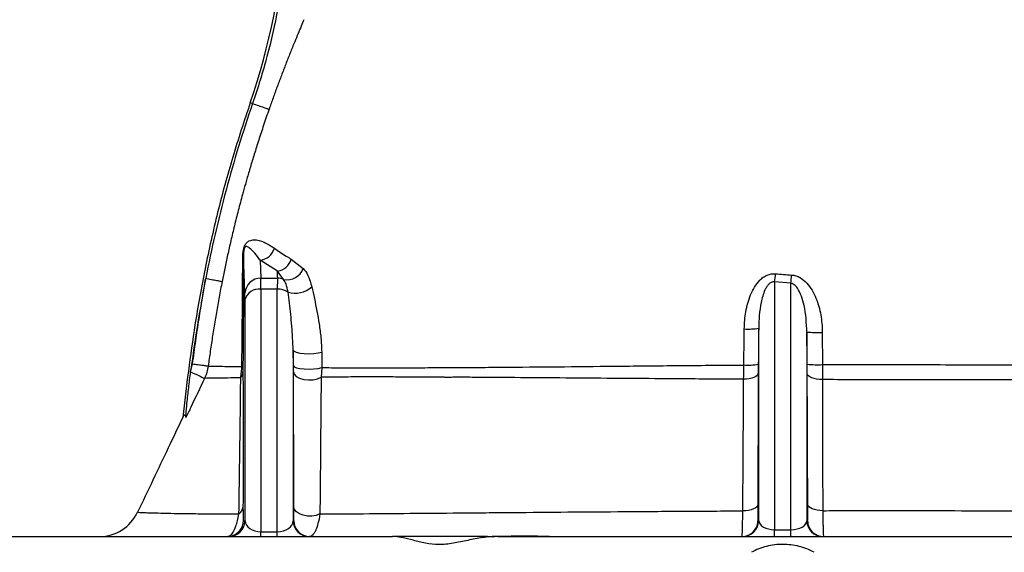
# Model space of a CAD drawing. Header units: millimetres. Extents: x 2336 to 3655, y 1807 to 4513.
# Tile 9 of 20: x 2643 to 3015, y 3061 to 3262. Entities that reach past the tile are written whole.
import ezdxf

# ---------------------------------------------------------------- set-up
doc = ezdxf.new("R2010")
doc.units = ezdxf.units.MM
doc.header["$LTSCALE"] = 2

msp = doc.modelspace()

# ---------------------------------------------------------------- linework, layer by layer
at = {"color": 7, "linetype": 'Continuous', "lineweight": 25}
for p, q in [((2731.09, 3230.5), (2730.2, 3230.81)), ((2728.19, 3158.77), (2727.7, 3173.5)), ((2733.96, 3171.3), (2734.19, 3164.49)), ((2740.54, 3167.15), (2733.96, 3171.3)), ((2745.7, 3171.69), (2750.24, 3168.11)), ((2740.45, 3164.49), (2740.54, 3167.15)), ((2742.82, 3164.01), (2740.54, 3167.15)), ((2734.19, 3164.49), (2740.45, 3164.49)), ((2934.42, 3162.55), (2928.22, 3163.06)), ((2928.22, 3163.06), (2928.22, 3069.42)), ((2934.42, 3069.42), (2934.42, 3162.55)), ((2740.42, 3160.35), (2734.22, 3160.35)), ((2734.22, 3160.35), (2734.22, 3068.62)), ((2740.42, 3068.62), (2740.42, 3160.35)), ((2728.22, 3072.78), (2728.22, 3156.18)), ((2922.22, 3072.8), (2922.22, 3145.59)), ((2940.42, 3144.12), (2940.42, 3072.8)), ((2946.23, 3144.01), (2946.27, 3131.81)), ((2746.42, 3137.28), (2746.42, 3072.78)), ((2746.48, 3131.37), (2746.42, 3137.28)), ((2757.19, 3136.53), (2757.24, 3130.69)), ((2707.77, 3129.71), (2708.4, 3132.09)), ((2707.69, 3129.1), (2707.77, 3129.71)), ((2757.24, 3130.69), (2756.97, 3127.08)), ((2727.46, 3078.09), (2727.47, 3076.31)), ((2727.6, 3072.78), (2728.22, 3072.78)), ((2746.42, 3072.78), (2746.6, 3072.78)), ((2921.95, 3072.8), (2922.22, 3072.8)), ((2940.42, 3072.8), (2940.69, 3072.8)), ((2734.22, 3066.86), (2734.22, 3068.62)), ((2734.22, 3068.62), (2740.42, 3068.62)), ((2740.42, 3066.86), (2740.42, 3068.62)), ((2928.22, 3066.86), (2928.22, 3069.42)), ((2928.22, 3069.42), (2934.42, 3069.42)), ((2934.42, 3066.86), (2934.42, 3069.42)), ((2631.63, 3066.86), (2783.87, 3066.86)), ((2819.82, 3066.86), (2783.87, 3066.86)), ((2823.67, 3066.86), (3038.97, 3066.86))]:
    msp.add_line(p, q, dxfattribs=at)
at = {"color": 7, "linetype": 'Continuous', "lineweight": 25, "flags": 128}
for points in [[(2746.42, 3137.28), (2746.74, 3136.85), (2747.59, 3136.47), (2748.9, 3136.17), (2750.55, 3135.99), (2752.37, 3135.93), (2754.2, 3136.01), (2755.86, 3136.22), (2757.19, 3136.53)], [(2746.48, 3131.37), (2746.79, 3130.98), (2747.64, 3130.63), (2748.95, 3130.36), (2750.59, 3130.19), (2752.41, 3130.14), (2754.24, 3130.21), (2755.9, 3130.4), (2757.24, 3130.69)], [(2707.69, 3129.1), (2708.67, 3128.64), (2709.6, 3128.19), (2710.47, 3127.78), (2711.24, 3127.42), (2711.89, 3127.11), (2712.4, 3126.87), (2712.75, 3126.7), (2712.94, 3126.62)], [(2746.5, 3129.11), (2746.79, 3128.18), (2747.6, 3127.33), (2748.84, 3126.65), (2750.4, 3126.2), (2752.15, 3126.01), (2753.94, 3126.1), (2755.59, 3126.47), (2756.97, 3127.08)], [(2922.07, 3128.59), (2921.95, 3128.15), (2921.63, 3127.73), (2921.12, 3127.34), (2920.44, 3127), (2919.61, 3126.71), (2918.66, 3126.49), (2917.62, 3126.34), (2916.53, 3126.27)], [(2946.29, 3126.14), (2945.17, 3126.2), (2944.1, 3126.34), (2943.12, 3126.55), (2942.26, 3126.83), (2941.55, 3127.17), (2941.02, 3127.55), (2940.69, 3127.97), (2940.56, 3128.41)], [(2756.51, 3075.36), (2755.08, 3074.82), (2753.46, 3074.55), (2751.79, 3074.56), (2750.18, 3074.85), (2748.77, 3075.4), (2747.66, 3076.16), (2746.95, 3077.09), (2746.69, 3078.1)], [(2921.88, 3078.84), (2921.76, 3078.4), (2921.43, 3077.97), (2920.91, 3077.58), (2920.21, 3077.24), (2919.37, 3076.95), (2918.4, 3076.73), (2917.34, 3076.58), (2916.24, 3076.52)], [(2946.42, 3076.6), (2945.31, 3076.67), (2944.26, 3076.81), (2943.29, 3077.02), (2942.44, 3077.31), (2941.74, 3077.65), (2941.21, 3078.04), (2940.88, 3078.45), (2940.76, 3078.89)], [(2721.6, 3066.86), (2722.76, 3066.97), (2723.32, 3067.11)]]:
    msp.add_lwpolyline(points, dxfattribs=at)
at = {"color": 7, "linetype": 'Continuous', "lineweight": 25}
for centre, radius, start, end in [((2488.14, 3314.14), 256, 341.0032, 11.32), ((2733.22, 3177.62), 6.37, 276.7264, 343.2561), ((2725.09, 3173.59), 2.61, 330.8869, 358.0114), ((2739.57, 3173.47), 6.39, 278.7371, 343.8487), ((2744.09, 3170.47), 6.58, 258.912, 338.9799), ((2859.77, 3173.41), 69.22, 351.4022, 353.9935), ((2820.14, 3172.9), 114.75, 354.8223, 356.3979), ((2734.11, 3158.57), 5.92, 89.1998, 178.087), ((2740.44, 3158.3), 6.19, 67.2987, 89.8891), ((2747.22, 3167.96), 9.14, 252.4485, 312.7809), ((2733.48, 3155), 5.4, 82.1999, 167.3892), ((2740.53, 3152.82), 7.53, 58.5325, 90.8305), ((2918.25, 3169.09), 23.84, 266.5069, 279.5912), ((2944.35, 3195.02), 51.05, 265.5884, 272.1096), ((2726.44, 3131.89), 1.03, 305.5531, 352.9109), ((2918.08, 3155.83), 24.2, 266.4922, 279.534), ((2944.48, 3176.77), 45, 264.9718, 272.2775), ((2723.58, 3129.24), 3.88, 321.1933, 358.0185), ((2673.21, 3082.86), 16, 270.039, 334.6225), ((2723.82, 3078.33), 3.66, 305.3737, 356.2198), ((2722.22, 3072.86), 6, 270.0021, 359.2951), ((2752.42, 3072.86), 6, 180.7049, 269.9979), ((2752.6, 3072.86), 6, 180.7051, 269.9977), ((2916.22, 3072.86), 6, 270.0035, 359.429), ((2946.42, 3072.86), 6, 180.571, 269.9965), ((2915.95, 3072.86), 6, 270.002, 309.9348), ((2946.69, 3072.86), 6, 229.6634, 269.998)]:
    msp.add_arc(centre, radius, start, end, dxfattribs=at)
at = {"color": 8, "linetype": 'Continuous', "lineweight": 25}
for centre, start, end in [((2721.6, 3072.86), 286.6952, 359.2944), ((2915.95, 3072.86), 309.9375, 359.4263), ((2946.69, 3072.86), 180.5738, 229.6606)]:
    msp.add_arc(centre, 6, start, end, dxfattribs=at)
at = {"color": 7, "linetype": 'Continuous', "lineweight": 25}
for centre, major_axis, ratio, start_param, end_param in [((2734.04, 3149.04), (0.12, 16), 0.007714, 5.497847, 6.021445), ((2740.6, 3149.04), (-0.12, 16), 0.007714, 0.26174, 0.785339), ((2728.04, 3149.11), (0.12, 10), 0.012341, 5.497939, 6.021538), ((2734.22, 3072.86), (6, 0), 0.707107, 3.159046, 4.712389), ((2740.42, 3072.86), (6, 0), 0.707107, 4.712389, 6.265732), ((2928.22, 3072.86), (6, 0), 0.573576, 3.159046, 4.712389), ((2934.42, 3072.86), (6, 0), 0.573576, 4.712389, 6.265732)]:
    msp.add_ellipse(centre, major_axis=major_axis, ratio=ratio, start_param=start_param, end_param=end_param, dxfattribs=at)
for points, knots in [([(2740.6, 3266.31), (2739.47, 3260.35), (2738.11, 3254.34), (2734.93, 3242.36), (2733.12, 3236.39), (2731.09, 3230.5)], [0, 0, 0, 0, 0.5, 0.5, 1, 1, 1, 1]), ([(2750.47, 3262.21), (2750.12, 3261.39), (2749.38, 3259.64), (2748.22, 3256.85), (2746.83, 3253.48), (2745.28, 3249.63), (2743.61, 3245.4), (2741.97, 3241.14), (2740.37, 3236.87), (2738.81, 3232.62), (2737.81, 3229.78), (2737.31, 3228.36)], [0, 0, 0, 0, 0.0735392, 0.1567535, 0.2496362, 0.3746169, 0.4995574, 0.625999, 0.7515348, 0.8761919, 1, 1, 1, 1]), ([(2730.2, 3230.81), (2727.94, 3223.96), (2723.4, 3210.26), (2717.74, 3189.35), (2713, 3168.21), (2708.35, 3142.4), (2706.09, 3123.54), (2704.69, 3111.85)], [0, 0, 0, 0, 0.177438, 0.355214, 0.532656, 0.710434, 1, 1, 1, 1]), ([(2731.09, 3230.5), (2727.4, 3219.77), (2724.03, 3208.81), (2718.1, 3186.75), (2715.54, 3175.63), (2713.37, 3164.44)], [0, 0, 0, 0, 0.5, 0.5, 1, 1, 1, 1]), ([(2737.31, 3228.36), (2736.96, 3227.34), (2736.26, 3225.33), (2735.26, 3222.35), (2734.3, 3219.47), (2733.4, 3216.69), (2732.54, 3214.01), (2731.74, 3211.42), (2730.98, 3208.94), (2730.26, 3206.55), (2729.58, 3204.27), (2728.95, 3202.08), (2728.36, 3200), (2727.8, 3198.02), (2726.9, 3194.72), (2725.68, 3190.15), (2724.21, 3184.33), (2722.88, 3178.73), (2721.67, 3173.36), (2720.57, 3168.23), (2719.9, 3164.87), (2719.58, 3163.24)], [0, 0, 0, 0, 0.048105, 0.0946, 0.139489, 0.182773, 0.224455, 0.264536, 0.303016, 0.339895, 0.375172, 0.408845, 0.440911, 0.471369, 0.500215, 0.592722, 0.681543, 0.76669, 0.84816, 0.92594, 1, 1, 1, 1]), ([(2731.09, 3230.5), (2731.85, 3230.24), (2732.62, 3229.98), (2734.06, 3229.48), (2734.73, 3229.25), (2735.87, 3228.86), (2736.34, 3228.7), (2737.01, 3228.47), (2737.22, 3228.39), (2737.31, 3228.36)], [0, 0, 0, 0, 0.25, 0.25, 0.5, 0.5, 0.75, 0.75, 1, 1, 1, 1]), ([(2727.37, 3172.32), (2727.37, 3172.46), (2727.38, 3173.06), (2727.43, 3174), (2727.61, 3175.13), (2727.82, 3175.94), (2728.09, 3176.7), (2728.42, 3177.33), (2729.01, 3178.12), (2730.12, 3178.88), (2732.25, 3179.14), (2735.36, 3178.38), (2738, 3176.65), (2739.32, 3175.79)], [0, 0, 0, 0, 0.013194, 0.057414, 0.081794, 0.10033, 0.118769, 0.146565, 0.174047, 0.253859, 0.412978, 0.706326, 1, 1, 1, 1]), ([(2733.96, 3171.3), (2733.27, 3172.22), (2731.87, 3174.05), (2730.25, 3175.72), (2729.13, 3176.44), (2728.55, 3176.49), (2728.24, 3176.26), (2728.08, 3176.05), (2727.97, 3175.79), (2727.91, 3175.62), (2727.86, 3175.43), (2727.79, 3175.1), (2727.72, 3174.48), (2727.7, 3173.95), (2727.7, 3173.59), (2727.7, 3173.5)], [0, 0, 0, 0, 0.311525, 0.624201, 0.788897, 0.866306, 0.890091, 0.910364, 0.916446, 0.921119, 0.92642, 0.931786, 0.949021, 0.987561, 1, 1, 1, 1]), ([(2739.32, 3175.79), (2740.74, 3174.81), (2742.74, 3173.43), (2745.04, 3172.08), (2745.7, 3171.69)], [0, 0, 0, 0, 0.711479, 1, 1, 1, 1]), ([(2727.04, 3131.05), (2727.08, 3134.8), (2727.17, 3143.97), (2727.26, 3155.38), (2727.33, 3165.32), (2727.36, 3169.98), (2727.37, 3172.32)], [0, 0, 0, 0, 0.255021, 0.624123, 0.812081, 1, 1, 1, 1]), ([(2727.7, 3173.5), (2727.68, 3167.27), (2727.66, 3160.6), (2727.57, 3146.62), (2727.52, 3139.31), (2727.46, 3131.76)], [0, 0, 0, 0, 0.5, 0.5, 1, 1, 1, 1]), ([(2750.24, 3168.11), (2750.85, 3167.41), (2751.96, 3166.16), (2752.72, 3163.37), (2753.01, 3162.8), (2753.01, 3162.8)], [0, 0, 0, 0, 0.556335, 0.999985, 1, 1, 1, 1]), ([(2916.79, 3145.3), (2916.82, 3147.5), (2917.02, 3149.68), (2917.58, 3152.9), (2917.82, 3153.97), (2918.4, 3156.09), (2918.76, 3157.14), (2919.59, 3159.18), (2920.08, 3160.17), (2921.23, 3162.05), (2921.9, 3162.95), (2923.06, 3164.12), (2923.48, 3164.49), (2924.39, 3165.14), (2924.87, 3165.41), (2925.88, 3165.86), (2926.42, 3166.02), (2927.51, 3166.2), (2928.06, 3166.22), (2928.61, 3166.16)], [0, 0, 0, 0, 0.25, 0.25, 0.375, 0.375, 0.5, 0.5, 0.625, 0.625, 0.75, 0.75, 0.8125, 0.8125, 0.875, 0.875, 0.9375, 0.9375, 1, 1, 1, 1]), ([(2934.67, 3165.69), (2935.23, 3165.66), (2935.77, 3165.56), (2936.83, 3165.22), (2937.35, 3164.99), (2938.8, 3164.16), (2939.66, 3163.42), (2941.15, 3161.79), (2941.8, 3160.89), (2942.95, 3158.97), (2943.43, 3157.98), (2944.28, 3155.92), (2944.63, 3154.86), (2945.23, 3152.73), (2945.47, 3151.66), (2946.04, 3148.42), (2946.22, 3146.23), (2946.23, 3144.01)], [0, 0, 0, 0, 0.0625, 0.0625, 0.125, 0.125, 0.25, 0.25, 0.375, 0.375, 0.5, 0.5, 0.625, 0.625, 0.75, 0.75, 1, 1, 1, 1]), ([(2713.37, 3164.44), (2712.28, 3158.48), (2710.15, 3146.95), (2708.55, 3135.33), (2707.77, 3129.71)], [0, 0, 0, 0, 0.51658, 1, 1, 1, 1]), ([(2708.4, 3132.09), (2708.61, 3133.55), (2709, 3136.45), (2709.61, 3140.74), (2710.23, 3144.93), (2710.85, 3149.02), (2711.47, 3153.02), (2712.1, 3156.91), (2712.73, 3160.71), (2713.16, 3163.21), (2713.37, 3164.44)], [0, 0, 0, 0, 0.135349, 0.267736, 0.397163, 0.523634, 0.647149, 0.767714, 0.885329, 1, 1, 1, 1]), ([(2713.37, 3164.44), (2714.07, 3164.31), (2714.81, 3164.16), (2716.25, 3163.88), (2716.95, 3163.75), (2718.14, 3163.52), (2718.62, 3163.42), (2719.31, 3163.29), (2719.5, 3163.25), (2719.58, 3163.24)], [0, 0, 0, 0, 0.25, 0.25, 0.5, 0.5, 0.75, 0.75, 1, 1, 1, 1]), ([(2719.58, 3163.24), (2719.39, 3162.26), (2719.01, 3160.3), (2718.46, 3157.37), (2717.93, 3154.44), (2717.42, 3151.51), (2716.93, 3148.59), (2716.45, 3145.68), (2715.99, 3142.78), (2715.55, 3139.89), (2715.12, 3137.01), (2714.71, 3134.14), (2714.45, 3132.24), (2714.32, 3131.29)], [0, 0, 0, 0, 0.092334, 0.184508, 0.276479, 0.368204, 0.459641, 0.550749, 0.641489, 0.731821, 0.821709, 0.911113, 1, 1, 1, 1]), ([(2744.47, 3159.24), (2744.25, 3160.35), (2743.86, 3162.34), (2743.14, 3163.5), (2742.82, 3164.01)], [0, 0, 0, 0, 0.554903, 1, 1, 1, 1]), ([(2753.01, 3162.8), (2753.01, 3162.8), (2753.16, 3162.22), (2753.3, 3161.73), (2753.43, 3161.25)], [0, 0, 0, 0, 0.000068, 1, 1, 1, 1]), ([(2753.43, 3161.25), (2753.77, 3159.76), (2754.78, 3155.25), (2755.99, 3148.84), (2756.97, 3142.04), (2757.12, 3138.37), (2757.19, 3136.53)], [0, 0, 0, 0, 0.194926, 0.592374, 0.796475, 1, 1, 1, 1]), ([(2928.22, 3163.06), (2928.01, 3163.1), (2927.79, 3163.11), (2927.36, 3163.06), (2927.16, 3163), (2926.56, 3162.73), (2926.23, 3162.45), (2925.65, 3161.83), (2925.4, 3161.49), (2924.96, 3160.78), (2924.77, 3160.41), (2924.25, 3159.27), (2923.97, 3158.49), (2923.5, 3156.91), (2923.31, 3156.12), (2922.81, 3153.7), (2922.59, 3152.08), (2922.3, 3148.84), (2922.23, 3147.21), (2922.22, 3145.59)], [0, 0, 0, 0, 0.03125, 0.03125, 0.0625, 0.0625, 0.125, 0.125, 0.1875, 0.1875, 0.25, 0.25, 0.375, 0.375, 0.5, 0.5, 0.75, 0.75, 1, 1, 1, 1]), ([(2940.42, 3144.12), (2940.26, 3147.51), (2940.03, 3152.13), (2938.46, 3157.65), (2937.25, 3160.33), (2935.94, 3161.88), (2935.03, 3162.43), (2934.58, 3162.52), (2934.42, 3162.55)], [0, 0, 0, 0, 0.50239, 0.683152, 0.849284, 0.935552, 0.976837, 1, 1, 1, 1]), ([(2746.42, 3137.28), (2746.28, 3140.36), (2746, 3146.55), (2745.15, 3153.67), (2744.64, 3157.86), (2744.47, 3159.24)], [0, 0, 0, 0, 0.397831, 0.8005846, 1, 1, 1, 1]), ([(2916.6, 3131.67), (2916.66, 3135.66), (2916.71, 3139.65), (2916.77, 3143.65), (2916.78, 3144.2), (2916.79, 3144.75), (2916.79, 3145.3)], [0, 0, 0, 0, 0.006000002, 0.006000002, 0.006000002, 0.00682557, 0.00682557, 0.00682557, 0.00682557]), ([(2708.4, 3132.09), (2709.07, 3132), (2709.78, 3131.9), (2711.15, 3131.72), (2711.82, 3131.63), (2712.95, 3131.47), (2713.41, 3131.41), (2714.06, 3131.32), (2714.25, 3131.3), (2714.32, 3131.29)], [0, 0, 0, 0, 0.25, 0.25, 0.5, 0.5, 0.75, 0.75, 1, 1, 1, 1]), ([(2714.32, 3131.29), (2715.29, 3131.26), (2716.83, 3131.23), (2720.01, 3131.17), (2721.21, 3131.15), (2723.92, 3131.1), (2725.41, 3131.07), (2727.04, 3131.05)], [0, 0, 0, 0, 0.5, 0.5, 0.75, 0.75, 1, 1, 1, 1]), ([(2727.46, 3131.76), (2727.46, 3131.34), (2727.45, 3130.31), (2727.46, 3129.55), (2727.46, 3129.11)], [0, 0, 0, 0, 0.412002, 1, 1, 1, 1]), ([(2757.24, 3130.69), (2759.59, 3130.67), (2762.03, 3130.65), (2767.06, 3130.62), (2769.66, 3130.62), (2773, 3130.6), (2773.68, 3130.59), (2775.03, 3130.58), (2775.72, 3130.58), (2777.79, 3130.59), (2779.19, 3130.59), (2783.45, 3130.6), (2786.35, 3130.62), (2792.29, 3130.64), (2795.33, 3130.66), (2799.98, 3130.68), (2801.54, 3130.68), (2803.52, 3130.69), (2803.91, 3130.7), (2804.71, 3130.72), (2805.11, 3130.74), (2805.9, 3130.77), (2806.3, 3130.77), (2807.1, 3130.77), (2807.49, 3130.75), (2808.69, 3130.72), (2809.49, 3130.71), (2811.12, 3130.71), (2811.94, 3130.71), (2814.4, 3130.73), (2816.06, 3130.76), (2819.4, 3130.79), (2821.08, 3130.8), (2824.47, 3130.83), (2826.17, 3130.84), (2834.73, 3130.91), (2841.72, 3130.97), (2855.99, 3131.11), (2863.26, 3131.18), (2874.39, 3131.29), (2878.13, 3131.33), (2885.69, 3131.4), (2889.51, 3131.44), (2901.06, 3131.54), (2908.8, 3131.61), (2916.6, 3131.67)], [0, 0, 0, 0, 0.0625, 0.0625, 0.125, 0.125, 0.140625, 0.140625, 0.15625, 0.15625, 0.1875, 0.1875, 0.25, 0.25, 0.3125, 0.3125, 0.34375, 0.34375, 0.351562, 0.351562, 0.359375, 0.359375, 0.367187, 0.367187, 0.375, 0.375, 0.390625, 0.390625, 0.40625, 0.40625, 0.4375, 0.4375, 0.46875, 0.46875, 0.5, 0.5, 0.625, 0.625, 0.75, 0.75, 0.8125, 0.8125, 0.875, 0.875, 1, 1, 1, 1]), ([(2946.27, 3131.81), (2950.04, 3131.82), (2959.09, 3131.84), (2973.33, 3131.83), (2988.99, 3131.81), (3004.5, 3131.76), (3020.98, 3131.7), (3038.15, 3131.65), (3055.89, 3131.6), (3073, 3131.58), (3083.59, 3131.63), (3088.89, 3131.65)], [0, 0, 0, 0, 0.072458, 0.173826, 0.275194, 0.378489, 0.481785, 0.609375, 0.736965, 0.868484, 1, 1, 1, 1]), ([(2705.92, 3111.81), (2705.92, 3111.81), (2705.91, 3111.85), (2705.9, 3112.07), (2705.94, 3112.99), (2706.08, 3114.76), (2706.41, 3118.26), (2706.93, 3123.08), (2707.44, 3127.09), (2707.69, 3129.1)], [0, 0, 0, 0, 0.001325, 0.046389, 0.091043, 0.227807, 0.363454, 0.681175, 1, 1, 1, 1]), ([(2726.6, 3126.81), (2726.71, 3127.54), (2726.89, 3128.84), (2726.99, 3130.38), (2727.04, 3131.05)], [0, 0, 0, 0, 0.566526, 1, 1, 1, 1]), ([(2727.46, 3129.11), (2727.46, 3126.5), (2727.47, 3121.29), (2727.48, 3110.14), (2727.47, 3095.57), (2727.47, 3083.98), (2727.46, 3078.09)], [0, 0, 0, 0, 0.165022, 0.330418, 0.66015, 1, 1, 1, 1]), ([(2746.69, 3078.1), (2746.67, 3083.06), (2746.64, 3092.98), (2746.58, 3109.9), (2746.53, 3122.15), (2746.5, 3129.11)], [0, 0, 0, 0, 0.301298, 0.602839, 1, 1, 1, 1]), ([(2922.07, 3128.59), (2922.04, 3120.29), (2922.01, 3112), (2921.94, 3095.42), (2921.91, 3087.13), (2921.88, 3078.84)], [0, 0, 0, 0, 0.5, 0.5, 1, 1, 1, 1]), ([(2940.76, 3078.89), (2940.73, 3087.14), (2940.7, 3095.39), (2940.63, 3111.89), (2940.6, 3120.14), (2940.56, 3128.41)], [0, 0, 0, 0, 0.5, 0.5, 1, 1, 1, 1]), ([(2712.94, 3126.62), (2711.22, 3123), (2709.51, 3119.39), (2707.8, 3115.77), (2707.17, 3114.45), (2706.54, 3113.13), (2705.92, 3111.81)], [0, 0, 0, 0, 0.006, 0.006, 0.006, 0.008194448, 0.008194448, 0.008194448, 0.008194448]), ([(2726.6, 3126.81), (2724.85, 3126.79), (2723.24, 3126.77), (2720.33, 3126.73), (2719.03, 3126.71), (2715.61, 3126.66), (2713.96, 3126.63), (2712.94, 3126.62)], [0, 0, 0, 0, 0.25, 0.25, 0.5, 0.5, 1, 1, 1, 1]), ([(2725.93, 3075.35), (2726.02, 3081.32), (2726.2, 3093.05), (2726.4, 3107.76), (2726.53, 3118.97), (2726.58, 3124.19), (2726.6, 3126.81)], [0, 0, 0, 0, 0.341926, 0.672012, 0.835862, 1, 1, 1, 1]), ([(2756.97, 3127.08), (2756.93, 3122.63), (2756.89, 3118.18), (2756.85, 3112.67), (2756.84, 3111.57), (2756.82, 3109.38), (2756.8, 3108.28), (2756.78, 3105.01), (2756.76, 3102.84), (2756.7, 3096.37), (2756.67, 3092.12), (2756.61, 3085.8), (2756.59, 3083.7), (2756.56, 3080.57), (2756.55, 3079.52), (2756.53, 3077.44), (2756.52, 3076.4), (2756.51, 3075.36)], [0, 0, 0, 0, 0.25, 0.25, 0.3125, 0.3125, 0.375, 0.375, 0.5, 0.5, 0.75, 0.75, 0.875, 0.875, 0.9375, 0.9375, 1, 1, 1, 1]), ([(2773.75, 3127.17), (2772.25, 3127.15), (2770.78, 3127.14), (2767.88, 3127.14), (2766.46, 3127.13), (2762.27, 3127.11), (2759.57, 3127.1), (2756.97, 3127.08)], [0, 0, 0, 0, 0.25, 0.25, 0.5, 0.5, 1, 1, 1, 1]), ([(2802.85, 3127.04), (2797.66, 3127.07), (2792.63, 3127.1), (2785.35, 3127.13), (2782.96, 3127.14), (2779.45, 3127.15), (2778.3, 3127.15), (2776.58, 3127.16), (2776.01, 3127.16), (2774.87, 3127.16), (2774.31, 3127.16), (2773.75, 3127.17)], [0, 0, 0, 0, 0.5, 0.5, 0.75, 0.75, 0.875, 0.875, 0.9375, 0.9375, 1, 1, 1, 1]), ([(2805.01, 3126.96), (2804.65, 3126.97), (2804.29, 3126.98), (2803.75, 3127), (2803.57, 3127.01), (2803.21, 3127.02), (2803.03, 3127.03), (2802.85, 3127.04)], [0, 0, 0, 0, 0.5, 0.5, 0.75, 0.75, 1, 1, 1, 1]), ([(2807.35, 3127.05), (2807.35, 3127.05), (2806.53, 3127.05), (2805.8, 3126.96), (2805.01, 3126.96), (2805.01, 3126.96)], [0, 0, 0, 0, 0.000042, 0.999962, 1, 1, 1, 1]), ([(2916.53, 3126.27), (2908.37, 3126.32), (2893.97, 3126.41), (2873.77, 3126.56), (2855.84, 3126.7), (2838.46, 3126.83), (2824.62, 3126.93), (2814.29, 3126.99), (2809.61, 3127.05), (2807.35, 3127.05), (2807.35, 3127.05)], [0, 0, 0, 0, 0.209603, 0.37003, 0.531027, 0.692027, 0.852459, 0.932286, 0.999999, 1, 1, 1, 1]), ([(2916.24, 3076.52), (2916.29, 3084.81), (2916.4, 3101.4), (2916.48, 3117.98), (2916.53, 3126.27)], [0, 0, 0, 0, 0.499902, 1, 1, 1, 1]), ([(2946.29, 3126.14), (2946.3, 3117.88), (2946.33, 3101.36), (2946.39, 3084.85), (2946.42, 3076.6)], [0, 0, 0, 0, 0.5001079, 1, 1, 1, 1]), ([(3088.91, 3126.01), (3088.3, 3126.01), (3082.75, 3126.04), (3071.76, 3126.08), (3055.29, 3126.09), (3037.98, 3126.08), (3019.43, 3126.06), (2999.69, 3126.06), (2978.86, 3126.07), (2960.96, 3126.1), (2950.07, 3126.13), (2946.29, 3126.14)], [0, 0, 0, 0, 0.015488, 0.140896, 0.266745, 0.392598, 0.518013, 0.654469, 0.791208, 0.927643, 1, 1, 1, 1]), ([(2705.92, 3111.81), (2705.85, 3112.04), (2705.71, 3112.51), (2705.45, 3112.74), (2705.12, 3112.65), (2704.85, 3112.14), (2704.69, 3111.85)], [0, 0, 0, 0, 0.2319963, 0.4619263, 0.6918556, 1, 1, 1, 1]), ([(2704.68, 3111.84), (2702.87, 3108.03), (2697.2, 3096.08), (2691.52, 3084.13), (2687.66, 3076)], [0, 0, 0, 0, 0.319324, 1, 1, 1, 1]), ([(2721.6, 3066.86), (2721.95, 3066.94), (2722.66, 3067.1), (2723.74, 3068.4), (2724.66, 3070.35), (2725.41, 3072.71), (2725.76, 3074.46), (2725.93, 3075.35)], [0, 0, 0, 0, 0.223007, 0.450424, 0.686368, 0.840603, 1, 1, 1, 1]), ([(2746.6, 3072.78), (2746.62, 3072.89), (2746.65, 3073.12), (2746.69, 3074.86), (2746.69, 3077.12), (2746.69, 3078.1)], [0, 0, 0, 0, 0.3200811, 0.7041741, 1, 1, 1, 1]), ([(2756.51, 3075.36), (2756.31, 3073.97), (2756.05, 3072.76), (2755.62, 3071.17), (2755.46, 3070.67), (2755.14, 3069.78), (2754.98, 3069.38), (2754.64, 3068.67), (2754.46, 3068.35), (2754.1, 3067.81), (2753.92, 3067.58), (2753.36, 3067.04), (2752.98, 3066.86), (2752.6, 3066.86)], [0, 0, 0, 0, 0.25, 0.25, 0.375, 0.375, 0.5, 0.5, 0.625, 0.625, 0.75, 0.75, 1, 1, 1, 1]), ([(2756.51, 3075.36), (2757.17, 3075.37), (2757.83, 3075.38), (2759.15, 3075.39), (2759.82, 3075.39), (2761.84, 3075.4), (2763.19, 3075.41), (2767.3, 3075.43), (2770.08, 3075.44), (2778.59, 3075.5), (2784.46, 3075.55), (2796.58, 3075.65), (2802.84, 3075.7), (2812.52, 3075.79), (2815.79, 3075.82), (2822.45, 3075.87), (2825.83, 3075.9), (2836.09, 3075.99), (2843.05, 3076.05), (2857.21, 3076.16), (2864.4, 3076.21), (2875.37, 3076.29), (2879.05, 3076.32), (2886.42, 3076.36), (2890.12, 3076.39), (2901.25, 3076.45), (2908.72, 3076.49), (2916.24, 3076.52)], [0, 0, 0, 0, 0.015625, 0.015625, 0.03125, 0.03125, 0.0625, 0.0625, 0.125, 0.125, 0.25, 0.25, 0.375, 0.375, 0.4375, 0.4375, 0.5, 0.5, 0.625, 0.625, 0.75, 0.75, 0.8125, 0.8125, 0.875, 0.875, 1, 1, 1, 1]), ([(2915.95, 3066.86), (2915.97, 3066.86), (2916, 3067.08), (2916.04, 3067.75), (2916.05, 3068.03), (2916.07, 3068.68), (2916.09, 3069.06), (2916.11, 3069.91), (2916.13, 3070.38), (2916.15, 3071.41), (2916.16, 3071.97), (2916.2, 3073.74), (2916.22, 3075.08), (2916.24, 3076.52)], [0, 0, 0, 0, 0.25, 0.25, 0.375, 0.375, 0.5, 0.5, 0.625, 0.625, 0.75, 0.75, 1, 1, 1, 1]), ([(2921.88, 3078.84), (2921.88, 3077.94), (2921.88, 3077.1), (2921.88, 3075.99), (2921.88, 3075.64), (2921.88, 3075), (2921.89, 3074.7), (2921.89, 3074.17), (2921.9, 3073.94), (2921.9, 3073.53), (2921.91, 3073.35), (2921.92, 3072.94), (2921.94, 3072.8), (2921.95, 3072.8)], [0, 0, 0, 0, 0.25, 0.25, 0.375, 0.375, 0.5, 0.5, 0.625, 0.625, 0.75, 0.75, 1, 1, 1, 1]), ([(2940.69, 3072.8), (2940.7, 3072.8), (2940.72, 3072.94), (2940.73, 3073.36), (2940.74, 3073.54), (2940.75, 3073.95), (2940.75, 3074.18), (2940.76, 3074.72), (2940.76, 3075.02), (2940.76, 3075.67), (2940.76, 3076.02), (2940.77, 3077.14), (2940.76, 3077.98), (2940.76, 3078.89)], [0, 0, 0, 0, 0.25, 0.25, 0.375, 0.375, 0.5, 0.5, 0.625, 0.625, 0.75, 0.75, 1, 1, 1, 1]), ([(2946.42, 3076.6), (2949.84, 3076.61), (2959.97, 3076.62), (2976.69, 3076.63), (2996.57, 3076.61), (3016.17, 3076.58), (3033, 3076.55), (3047.01, 3076.53), (3058.47, 3076.52), (3069.61, 3076.52), (3081.47, 3076.54), (3093.91, 3076.57), (3102.2, 3076.62), (3106.36, 3076.65)], [0, 0, 0, 0, 0.057024, 0.169074, 0.281124, 0.396436, 0.511748, 0.584833, 0.657917, 0.731867, 0.805818, 0.902662, 1, 1, 1, 1]), ([(2946.42, 3076.6), (2946.43, 3075.88), (2946.44, 3075.18), (2946.46, 3073.84), (2946.47, 3073.21), (2946.5, 3072.02), (2946.51, 3071.46), (2946.53, 3070.42), (2946.54, 3069.93), (2946.57, 3069.08), (2946.58, 3068.7), (2946.6, 3068.04), (2946.61, 3067.76), (2946.65, 3067.09), (2946.67, 3066.86), (2946.69, 3066.86)], [0, 0, 0, 0, 0.125, 0.125, 0.25, 0.25, 0.375, 0.375, 0.5, 0.5, 0.625, 0.625, 0.75, 0.75, 1, 1, 1, 1]), ([(2823.67, 3066.86), (2821.78, 3066.86), (2819.88, 3066.67), (2816.07, 3066.13), (2814.2, 3065.77), (2810.5, 3065.01), (2808.67, 3064.61), (2805.94, 3064.14), (2805.03, 3064), (2803.21, 3063.81), (2802.32, 3063.76), (2799.7, 3063.77), (2798.02, 3063.99), (2795.58, 3064.46), (2794.78, 3064.65), (2793.24, 3065.02), (2792.48, 3065.21), (2790.28, 3065.78), (2788.9, 3066.13), (2786.92, 3066.54), (2786.29, 3066.65), (2785.05, 3066.81), (2784.44, 3066.86), (2783.87, 3066.86)], [0, 0, 0, 0, 0.125, 0.125, 0.25, 0.25, 0.375, 0.375, 0.4375, 0.4375, 0.5, 0.5, 0.625, 0.625, 0.6875, 0.6875, 0.75, 0.75, 0.875, 0.875, 0.9375, 0.9375, 1, 1, 1, 1]), ([(2819.82, 3066.86), (2822.25, 3066.86), (2824.63, 3066.94), (2828.14, 3067.03), (2829.3, 3067.06), (2831.6, 3067.1), (2832.73, 3067.12), (2836.09, 3067.12), (2838.22, 3067.07), (2842.25, 3066.94), (2844.16, 3066.86), (2845.96, 3066.86)], [0, 0, 0, 0, 0.25, 0.25, 0.375, 0.375, 0.5, 0.5, 0.75, 0.75, 1, 1, 1, 1]), ([(2943.2, 3060.86), (2942.28, 3061.35), (2941.34, 3061.79), (2939.43, 3062.53), (2938.45, 3062.84), (2936.45, 3063.35), (2935.43, 3063.54), (2933.38, 3063.79), (2932.36, 3063.86), (2930.31, 3063.86), (2929.28, 3063.8), (2927.21, 3063.54), (2926.2, 3063.35), (2924.21, 3062.85), (2923.24, 3062.54), (2921.31, 3061.79), (2920.36, 3061.35), (2919.45, 3060.86)], [0, 0, 0, 0, 0.125, 0.125, 0.25, 0.25, 0.375, 0.375, 0.5, 0.5, 0.625, 0.625, 0.75, 0.75, 0.875, 0.875, 1, 1, 1, 1])]:
    msp.add_open_spline(points, degree=3, knots=knots, dxfattribs=at)
for points in [[(2928.61, 3166.16), (2930.63, 3165.97), (2932.64, 3165.81), (2934.67, 3165.69)], [(2922.22, 3145.59), (2922.18, 3141.04), (2922.13, 3136.5), (2922.09, 3131.96)], [(2940.54, 3131.95), (2940.5, 3136.01), (2940.46, 3140.06), (2940.42, 3144.12)], [(2714.32, 3131.29), (2714.1, 3129.66), (2713.64, 3128.1), (2712.94, 3126.62)], [(2746.5, 3129.11), (2746.49, 3129.81), (2746.49, 3130.56), (2746.48, 3131.37)], [(2916.53, 3126.27), (2916.56, 3128), (2916.59, 3129.8), (2916.6, 3131.67)], [(2922.09, 3131.96), (2922.08, 3130.79), (2922.07, 3129.66), (2922.07, 3128.59)], [(2940.56, 3128.41), (2940.56, 3129.54), (2940.55, 3130.72), (2940.54, 3131.95)], [(2946.27, 3131.81), (2946.27, 3130.83), (2946.28, 3128.9), (2946.29, 3127.05), (2946.29, 3126.14)]]:
    msp.add_open_spline(points, degree=3, dxfattribs=at)
at = {"color": 8, "linetype": 'Continuous', "lineweight": 25}
for points, knots in [([(2687.66, 3075.99), (2687.73, 3075.99), (2687.87, 3075.99), (2688.99, 3075.94), (2690.77, 3075.87), (2693.52, 3075.78), (2697.44, 3075.67), (2702.81, 3075.56), (2709.33, 3075.47), (2716.76, 3075.4), (2722.55, 3075.37), (2725.63, 3075.35), (2725.93, 3075.35)], [0, 0, 0, 0, 0.093634, 0.188159, 0.283837, 0.379515, 0.502032, 0.624551, 0.74946, 0.874368, 0.98779, 1, 1, 1, 1]), ([(2727.47, 3076.31), (2727.48, 3075.93), (2727.48, 3074.75), (2727.51, 3073.79), (2727.55, 3072.92), (2727.58, 3072.83), (2727.6, 3072.78)], [0, 0, 0, 0, 0.137169, 0.423183, 0.716683, 1, 1, 1, 1])]:
    msp.add_open_spline(points, degree=3, knots=knots, dxfattribs=at)

doc.saveas('drawing.dxf')
